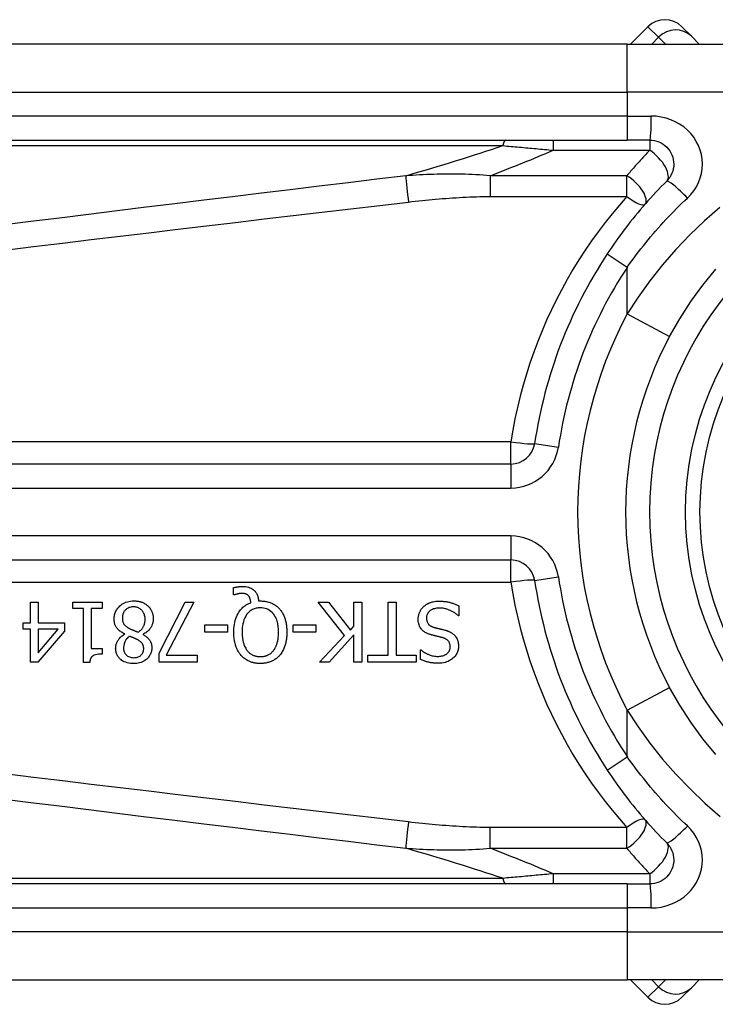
# Model space of a CAD drawing. Header units: inches. Extents: x 1.4 to 22.9, y 1.1 to 12.3.
# Tile 6 of 26: x 1.93 to 2.5, y 6.303 to 7.11. Entities that reach past the tile are written whole.
import ezdxf

# ---------------------------------------------------------------- set-up
doc = ezdxf.new("R2010")
doc.units = ezdxf.units.IN
doc.header["$MEASUREMENT"] = 0
doc.layers.add('Visible Edges(ANSI)', color=7, linetype='Continuous', lineweight=25)
doc.layers.add('Visible Tangent Edges(ANSI)', color=7, linetype='Continuous', lineweight=25)

msp = doc.modelspace()

# ---------------------------------------------------------------- linework, layer by layer
at = {"layer": 'Visible Edges(ANSI)'}
for p, q in [((2.44513, 7.10462), (2.43089, 7.09039)), ((2.47297, 7.10462), (2.48078, 7.09681)), ((2.48721, 7.09039), (2.48078, 7.09681)), ((2.42818, 7.09039), (1.77911, 7.09039)), ((2.42818, 7.09039), (2.66544, 7.09039)), ((1.77911, 7.01165), (2.42818, 7.01165)), ((2.44661, 7.01165), (2.42818, 7.01165)), ((2.33267, 6.74589), (1.68069, 6.74589)), ((1.68069, 6.66717), (2.33267, 6.66717)), ((2.10514, 6.63859), (2.10514, 6.64454)), ((1.93836, 6.63249), (1.9447, 6.63249)), ((1.93836, 6.61558), (1.93836, 6.63249)), ((1.9447, 6.63249), (1.9447, 6.61558)), ((1.97321, 6.62747), (1.97321, 6.63249)), ((1.97321, 6.63249), (1.99722, 6.63249)), ((1.99722, 6.63249), (1.99722, 6.62747)), ((2.04404, 6.59066), (2.06534, 6.63249)), ((2.07236, 6.63249), (2.04986, 6.58906)), ((2.06534, 6.63249), (2.07236, 6.63249)), ((2.10601, 6.63859), (2.10514, 6.63859)), ((2.12556, 6.63353), (2.12707, 6.63353)), ((2.19606, 6.60525), (2.17449, 6.63249)), ((2.17449, 6.63249), (2.18298, 6.63249)), ((2.18298, 6.63249), (2.20097, 6.6096)), ((2.20384, 6.63249), (2.21038, 6.63249)), ((2.20384, 6.61283), (2.20384, 6.63249)), ((2.21038, 6.63249), (2.21038, 6.58328)), ((2.23188, 6.5891), (2.23188, 6.63249)), ((2.23188, 6.63249), (2.23842, 6.63249)), ((2.23842, 6.63249), (2.23842, 6.5891)), ((1.98195, 6.62747), (1.97321, 6.62747)), ((1.98195, 6.58312), (1.98195, 6.62747)), ((1.98829, 6.62747), (1.98829, 6.59449)), ((1.99722, 6.62747), (1.98829, 6.62747)), ((2.29002, 6.62954), (2.29002, 6.62133)), ((1.93249, 6.61028), (1.93249, 6.61558)), ((1.93249, 6.61558), (1.93836, 6.61558)), ((1.9447, 6.61558), (1.96643, 6.61558)), ((1.96643, 6.61558), (1.96643, 6.60864)), ((2.29002, 6.62133), (2.28954, 6.62133)), ((1.93836, 6.61028), (1.93249, 6.61028)), ((1.93836, 6.58328), (1.93836, 6.61028)), ((1.96643, 6.60864), (1.94442, 6.58328)), ((1.9447, 6.61028), (1.9447, 6.59106)), ((1.9447, 6.59106), (1.96125, 6.61028)), ((1.96125, 6.61028), (1.9447, 6.61028)), ((2.08149, 6.60797), (2.08149, 6.61395)), ((2.08149, 6.61395), (2.10011, 6.61395)), ((2.10011, 6.60797), (2.08149, 6.60797)), ((2.10011, 6.61395), (2.10011, 6.60797)), ((2.15395, 6.60797), (2.15395, 6.61395)), ((2.15395, 6.61395), (2.17258, 6.61395)), ((2.17258, 6.60797), (2.15395, 6.60797)), ((2.17258, 6.61395), (2.17258, 6.60797)), ((2.20097, 6.6096), (2.20384, 6.61283)), ((2.01584, 6.60629), (2.01584, 6.60649)), ((2.03084, 6.60621), (2.03084, 6.60601)), ((2.17569, 6.58328), (2.19606, 6.60525)), ((2.20384, 6.60589), (2.18366, 6.58328)), ((2.20384, 6.58328), (2.20384, 6.60589)), ((1.98829, 6.59449), (1.99722, 6.59449)), ((1.99722, 6.59449), (1.99722, 6.58998)), ((2.25848, 6.58559), (2.25848, 6.59341)), ((2.25848, 6.59341), (2.25896, 6.59341)), ((1.94442, 6.58328), (1.93836, 6.58328)), ((1.98705, 6.58312), (1.98195, 6.58312)), ((2.04404, 6.58328), (2.04404, 6.59066)), ((2.07527, 6.58328), (2.04404, 6.58328)), ((2.04986, 6.58906), (2.07527, 6.58906)), ((2.07527, 6.58906), (2.07527, 6.58328)), ((2.18366, 6.58328), (2.17569, 6.58328)), ((2.21038, 6.58328), (2.20384, 6.58328)), ((2.21537, 6.58328), (2.21537, 6.5891)), ((2.21537, 6.5891), (2.23188, 6.5891)), ((2.25493, 6.58328), (2.21537, 6.58328)), ((2.23842, 6.5891), (2.25493, 6.5891)), ((2.25493, 6.5891), (2.25493, 6.58328)), ((2.42818, 6.40141), (1.77911, 6.40141)), ((2.42818, 6.40141), (2.44661, 6.40141)), ((1.77911, 6.32267), (2.42818, 6.32267)), ((2.66544, 6.32267), (2.42818, 6.32267)), ((2.43089, 6.32267), (2.44513, 6.30843)), ((2.48078, 6.31625), (2.48721, 6.32267)), ((2.48078, 6.31625), (2.47297, 6.30843))]:
    msp.add_line(p, q, dxfattribs=at)
at = {"layer": 'Visible Edges(ANSI)', "flags": 128}
for points in [[(2.44661, 7.01165), (2.44853, 7.01155), (2.45043, 7.01126), (2.4523, 7.01078), (2.45411, 7.01013), (2.45585, 7.00931), (2.45751, 7.00833), (2.45906, 7.00719), (2.46049, 7.00591), (2.46179, 7.00449), (2.46293, 7.00294), (2.46392, 7.00128), (2.46475, 6.99953), (2.46541, 6.9977), (2.46589, 6.99582), (2.46619, 6.99391), (2.46629, 6.99198), (2.4662, 6.99005), (2.46591, 6.98814), (2.46544, 6.98625), (2.46479, 6.98443), (2.46397, 6.98268), (2.46297, 6.98102), (2.46181, 6.97946), (2.46052, 6.97804)], [(2.46052, 6.97804), (2.45827, 6.97577), (2.45604, 6.97348), (2.45382, 6.97117), (2.45162, 6.96884), (2.44943, 6.96648), (2.44727, 6.96411), (2.44512, 6.96172), (2.443, 6.95931), (2.44089, 6.95688), (2.4388, 6.95443), (2.43673, 6.95196), (2.43468, 6.94948), (2.43265, 6.94697), (2.43064, 6.94445), (2.42865, 6.94192), (2.42669, 6.93936), (2.42474, 6.93679), (2.42282, 6.9342), (2.42092, 6.9316), (2.41904, 6.92899), (2.41719, 6.92635), (2.41536, 6.92371), (2.41355, 6.92105), (2.41176, 6.91837)], [(2.46289, 6.85056), (2.47118, 6.86507), (2.48027, 6.87914), (2.49012, 6.89268), (2.50067, 6.90562)], [(2.10514, 6.64454), (2.10554, 6.64463), (2.10593, 6.64472), (2.10632, 6.6448), (2.10669, 6.64487), (2.10706, 6.64494), (2.10742, 6.645), (2.10777, 6.64506), (2.10811, 6.64511), (2.10843, 6.64515), (2.10874, 6.6452), (2.10903, 6.64523), (2.10932, 6.64526), (2.10961, 6.64529), (2.1099, 6.64532), (2.11019, 6.64535), (2.11047, 6.64537), (2.11076, 6.64539), (2.11105, 6.64541), (2.11134, 6.64542), (2.11163, 6.64543), (2.11192, 6.64544), (2.11221, 6.64545), (2.1125, 6.64545), (2.11279, 6.64545)], [(2.11172, 6.63975), (2.11155, 6.63975), (2.11138, 6.63974), (2.11121, 6.63974), (2.11104, 6.63972), (2.11086, 6.63971), (2.11069, 6.63969), (2.11052, 6.63968), (2.11034, 6.63965), (2.11017, 6.63963), (2.11, 6.6396), (2.10982, 6.63958), (2.10965, 6.63955), (2.10948, 6.63952), (2.10931, 6.63948), (2.10914, 6.63945), (2.10897, 6.63941), (2.10881, 6.63938), (2.10864, 6.63934), (2.10842, 6.63929), (2.10805, 6.6392), (2.10756, 6.63908), (2.10703, 6.63893), (2.10649, 6.63876), (2.10601, 6.63859)], [(2.11738, 6.63776), (2.11722, 6.63793), (2.11706, 6.63809), (2.1169, 6.63824), (2.11672, 6.63839), (2.11655, 6.63853), (2.11636, 6.63866), (2.11617, 6.63879), (2.11598, 6.63891), (2.11578, 6.63902), (2.11557, 6.63912), (2.11535, 6.63921), (2.11513, 6.6393), (2.1149, 6.63938), (2.11466, 6.63945), (2.1144, 6.63951), (2.11412, 6.63956), (2.11383, 6.63961), (2.11353, 6.63965), (2.11323, 6.63969), (2.11293, 6.63971), (2.11262, 6.63973), (2.11232, 6.63974), (2.11202, 6.63975), (2.11172, 6.63975)], [(2.11279, 6.64545), (2.11396, 6.64542), (2.11512, 6.6453), (2.11627, 6.64511), (2.11739, 6.64482), (2.11849, 6.64443), (2.1195, 6.64396), (2.12036, 6.64345), (2.12111, 6.64293), (2.12173, 6.64242), (2.12223, 6.64194), (2.12268, 6.64145), (2.1231, 6.64095), (2.12348, 6.64042), (2.12383, 6.63986), (2.12414, 6.63929), (2.12442, 6.63869), (2.12467, 6.63807), (2.12488, 6.63744), (2.12506, 6.63681), (2.12522, 6.63616), (2.12534, 6.63551), (2.12544, 6.63485), (2.12551, 6.63419), (2.12556, 6.63353)], [(2.00711, 6.61877), (2.00713, 6.61964), (2.0072, 6.62049), (2.00732, 6.62134), (2.00748, 6.62218), (2.00769, 6.62301), (2.00796, 6.62383), (2.00829, 6.62463), (2.00866, 6.62541), (2.00908, 6.62616), (2.00955, 6.62688), (2.01006, 6.62757), (2.01061, 6.62823), (2.0112, 6.62886), (2.01187, 6.6295), (2.01265, 6.63016), (2.01352, 6.63081), (2.0145, 6.63143), (2.01559, 6.632), (2.01677, 6.63251), (2.018, 6.63292), (2.01926, 6.63323), (2.02055, 6.63345), (2.02184, 6.63357), (2.02314, 6.63361)], [(2.02314, 6.63361), (2.02358, 6.6336), (2.02402, 6.63359), (2.02446, 6.63357), (2.0249, 6.63354), (2.02533, 6.63351), (2.02577, 6.63346), (2.0262, 6.6334), (2.02664, 6.63334), (2.02707, 6.63326), (2.02749, 6.63318), (2.02792, 6.63308), (2.02835, 6.63297), (2.02877, 6.63286), (2.02919, 6.63273), (2.0296, 6.63259), (2.03003, 6.63244), (2.03052, 6.63224), (2.03109, 6.63199), (2.03171, 6.63169), (2.03238, 6.63132), (2.03306, 6.63089), (2.03372, 6.63043), (2.03435, 6.62992), (2.03495, 6.62938)], [(2.1053, 6.60793), (2.10532, 6.60953), (2.10541, 6.61114), (2.10556, 6.61275), (2.10577, 6.61435), (2.10607, 6.61594), (2.10644, 6.61751), (2.1069, 6.61905), (2.10746, 6.62055), (2.10807, 6.62195), (2.10873, 6.62321), (2.10941, 6.62435), (2.11011, 6.62536), (2.1108, 6.62626), (2.11148, 6.62705), (2.11214, 6.62774), (2.11282, 6.62839), (2.11353, 6.629), (2.11427, 6.62957), (2.11504, 6.6301), (2.11584, 6.63059), (2.11666, 6.63104), (2.11751, 6.63145), (2.11837, 6.63181), (2.11925, 6.63213)], [(2.11925, 6.63213), (2.11924, 6.63234), (2.11921, 6.63254), (2.11919, 6.63275), (2.11916, 6.63296), (2.11914, 6.63316), (2.11911, 6.63337), (2.11907, 6.63357), (2.11903, 6.63378), (2.119, 6.63398), (2.11895, 6.63418), (2.11891, 6.63439), (2.11886, 6.63459), (2.11881, 6.63479), (2.11875, 6.63499), (2.1187, 6.63519), (2.11864, 6.63539), (2.11857, 6.6356), (2.11847, 6.63586), (2.11836, 6.63615), (2.11821, 6.63647), (2.11804, 6.63681), (2.11785, 6.63714), (2.11763, 6.63746), (2.11738, 6.63776)], [(2.12707, 6.63353), (2.12782, 6.63352), (2.12856, 6.63349), (2.1293, 6.63344), (2.13003, 6.63337), (2.13076, 6.63328), (2.13149, 6.63316), (2.13222, 6.63303), (2.13293, 6.63286), (2.13365, 6.63268), (2.13435, 6.63247), (2.13505, 6.63223), (2.13575, 6.63196), (2.13643, 6.63167), (2.1371, 6.63136), (2.13776, 6.63102), (2.13841, 6.63065), (2.13904, 6.63025), (2.13966, 6.62983), (2.14025, 6.62939), (2.14083, 6.62892), (2.14139, 6.62843), (2.14193, 6.62792), (2.14245, 6.62738), (2.14294, 6.62683)], [(2.26103, 6.6289), (2.26133, 6.62917), (2.26163, 6.62943), (2.26194, 6.62968), (2.26226, 6.62993), (2.26258, 6.63016), (2.2629, 6.63039), (2.26323, 6.63061), (2.26356, 6.63082), (2.2639, 6.63102), (2.26425, 6.63122), (2.2646, 6.63141), (2.26495, 6.63159), (2.26531, 6.63176), (2.26567, 6.63192), (2.26604, 6.63208), (2.26642, 6.63223), (2.26686, 6.63239), (2.26743, 6.63258), (2.26813, 6.63277), (2.26897, 6.63295), (2.26995, 6.63311), (2.27109, 6.63325), (2.2724, 6.63334), (2.27387, 6.63337)], [(2.27387, 6.63337), (2.27456, 6.63336), (2.27526, 6.63335), (2.27597, 6.63332), (2.27668, 6.63329), (2.27739, 6.63324), (2.2781, 6.63317), (2.27881, 6.63309), (2.27951, 6.633), (2.28021, 6.63289), (2.28091, 6.63276), (2.2816, 6.63261), (2.28228, 6.63244), (2.28294, 6.63226), (2.2836, 6.63206), (2.28426, 6.63185), (2.28492, 6.63163), (2.28557, 6.6314), (2.28622, 6.63116), (2.28686, 6.63092), (2.2875, 6.63066), (2.28814, 6.63039), (2.28877, 6.63012), (2.2894, 6.62984), (2.29002, 6.62954)], [(2.02306, 6.6287), (2.02228, 6.62868), (2.0215, 6.62861), (2.02074, 6.62848), (2.01998, 6.6283), (2.01924, 6.62805), (2.01854, 6.62774), (2.01792, 6.6274), (2.01737, 6.62703), (2.01688, 6.62665), (2.01646, 6.62627), (2.01609, 6.62588), (2.01574, 6.62547), (2.01543, 6.62504), (2.01514, 6.62459), (2.01489, 6.62412), (2.01466, 6.62363), (2.01447, 6.62313), (2.01431, 6.62261), (2.01417, 6.62209), (2.01407, 6.62156), (2.01399, 6.62103), (2.01393, 6.62049), (2.0139, 6.61995), (2.01389, 6.61941)], [(2.03251, 6.61841), (2.03249, 6.6192), (2.03243, 6.61998), (2.03231, 6.62076), (2.03214, 6.62152), (2.03192, 6.62227), (2.03164, 6.62301), (2.03131, 6.6237), (2.03095, 6.62433), (2.03056, 6.6249), (2.03016, 6.62541), (2.02975, 6.62587), (2.02934, 6.62628), (2.02891, 6.62667), (2.02846, 6.62702), (2.02799, 6.62734), (2.02749, 6.62763), (2.02698, 6.62789), (2.02645, 6.62811), (2.0259, 6.6283), (2.02535, 6.62845), (2.02478, 6.62856), (2.02422, 6.62864), (2.02364, 6.62869), (2.02306, 6.6287)], [(2.03495, 6.62938), (2.03524, 6.62909), (2.03553, 6.62879), (2.0358, 6.62848), (2.03606, 6.62817), (2.03632, 6.62785), (2.03656, 6.62752), (2.03679, 6.62718), (2.03701, 6.62684), (2.03722, 6.62649), (2.03742, 6.62613), (2.03761, 6.62576), (2.03779, 6.62539), (2.03796, 6.62501), (2.03813, 6.6246), (2.03829, 6.62416), (2.03846, 6.62367), (2.03861, 6.62315), (2.03876, 6.62258), (2.03888, 6.62198), (2.03899, 6.62137), (2.03907, 6.62075), (2.03913, 6.62014), (2.03916, 6.61952), (2.03917, 6.61889)], [(2.12703, 6.62795), (2.12619, 6.62793), (2.12535, 6.62786), (2.12453, 6.62776), (2.12371, 6.6276), (2.1229, 6.6274), (2.1221, 6.62715), (2.12132, 6.62684), (2.12056, 6.62649), (2.11984, 6.62608), (2.11914, 6.62563), (2.11848, 6.62514), (2.11785, 6.6246), (2.11723, 6.624), (2.11655, 6.62326), (2.11581, 6.62231), (2.11505, 6.62115), (2.11431, 6.61974), (2.11365, 6.61815), (2.11313, 6.6165), (2.11274, 6.61481), (2.11245, 6.61311), (2.11226, 6.61139), (2.11215, 6.60965), (2.11212, 6.60793)], [(2.14199, 6.60793), (2.14198, 6.60894), (2.14194, 6.60997), (2.14188, 6.611), (2.14178, 6.61203), (2.14166, 6.61306), (2.1415, 6.61408), (2.14131, 6.6151), (2.14107, 6.6161), (2.1408, 6.61708), (2.14048, 6.61805), (2.1401, 6.61903), (2.13964, 6.62004), (2.13908, 6.62107), (2.13842, 6.6221), (2.13764, 6.62313), (2.13674, 6.62411), (2.13575, 6.62501), (2.13469, 6.6258), (2.13354, 6.62647), (2.13231, 6.62702), (2.13104, 6.62744), (2.12972, 6.62773), (2.12838, 6.62789), (2.12703, 6.62795)], [(2.14294, 6.62683), (2.14344, 6.62623), (2.14391, 6.62562), (2.14435, 6.62499), (2.14477, 6.62435), (2.14516, 6.62369), (2.14554, 6.62301), (2.14588, 6.62233), (2.14621, 6.62163), (2.14651, 6.62092), (2.1468, 6.6202), (2.14706, 6.61946), (2.14731, 6.61871), (2.14754, 6.61794), (2.14775, 6.61714), (2.14795, 6.61632), (2.14812, 6.61549), (2.14828, 6.61462), (2.14842, 6.61374), (2.14853, 6.61283), (2.14863, 6.6119), (2.14871, 6.61095), (2.14876, 6.60997), (2.1488, 6.60896), (2.14881, 6.60793)], [(2.25656, 6.61845), (2.25657, 6.61894), (2.2566, 6.61943), (2.25664, 6.61992), (2.2567, 6.6204), (2.25677, 6.62088), (2.25686, 6.62135), (2.25697, 6.62182), (2.25709, 6.62229), (2.25723, 6.62276), (2.25738, 6.62322), (2.25755, 6.62368), (2.25773, 6.62414), (2.25793, 6.62459), (2.25814, 6.62503), (2.25836, 6.62546), (2.2586, 6.62588), (2.25885, 6.62629), (2.25912, 6.6267), (2.25941, 6.6271), (2.2597, 6.62748), (2.26001, 6.62785), (2.26034, 6.62822), (2.26068, 6.62856), (2.26103, 6.6289)], [(2.27435, 6.62771), (2.27346, 6.62769), (2.27256, 6.62764), (2.27165, 6.62755), (2.27075, 6.62741), (2.26987, 6.62722), (2.26901, 6.62697), (2.26821, 6.62667), (2.26751, 6.62634), (2.26691, 6.626), (2.2664, 6.62564), (2.26597, 6.62529), (2.26559, 6.62495), (2.26524, 6.62459), (2.26492, 6.6242), (2.26462, 6.6238), (2.26436, 6.62338), (2.26412, 6.62293), (2.26392, 6.62246), (2.26375, 6.62199), (2.26361, 6.6215), (2.26351, 6.621), (2.26344, 6.6205), (2.2634, 6.62), (2.26338, 6.61949)], [(2.28954, 6.62133), (2.28907, 6.62176), (2.28859, 6.62217), (2.2881, 6.62258), (2.2876, 6.62297), (2.2871, 6.62334), (2.28658, 6.6237), (2.28605, 6.62405), (2.28552, 6.62438), (2.28497, 6.6247), (2.28442, 6.625), (2.28385, 6.62529), (2.28328, 6.62557), (2.2827, 6.62583), (2.28211, 6.62608), (2.28148, 6.62632), (2.28082, 6.62656), (2.28012, 6.62679), (2.27939, 6.627), (2.27862, 6.6272), (2.27782, 6.62737), (2.27699, 6.62751), (2.27613, 6.62762), (2.27525, 6.62768), (2.27435, 6.62771)], [(2.01584, 6.60649), (2.01515, 6.60682), (2.01446, 6.60718), (2.01379, 6.60756), (2.01312, 6.60797), (2.01248, 6.6084), (2.01186, 6.60886), (2.01126, 6.60934), (2.01068, 6.60986), (2.01014, 6.6104), (2.00965, 6.61096), (2.00922, 6.6115), (2.00884, 6.61205), (2.00852, 6.61259), (2.00824, 6.61313), (2.008, 6.61367), (2.0078, 6.61422), (2.00763, 6.61477), (2.00748, 6.61533), (2.00736, 6.61589), (2.00727, 6.61646), (2.0072, 6.61704), (2.00715, 6.61762), (2.00712, 6.61819), (2.00711, 6.61877)], [(2.01389, 6.61941), (2.0139, 6.61888), (2.01393, 6.61835), (2.01398, 6.61781), (2.01406, 6.61728), (2.01417, 6.61676), (2.01431, 6.61625), (2.01449, 6.61575), (2.01469, 6.61529), (2.0149, 6.61489), (2.01513, 6.61452), (2.01538, 6.61419), (2.01563, 6.61389), (2.01589, 6.61361), (2.01617, 6.61334), (2.01647, 6.61308), (2.01678, 6.61282), (2.01711, 6.61257), (2.01745, 6.61232), (2.0178, 6.61208), (2.01816, 6.61184), (2.01853, 6.61161), (2.01891, 6.61139), (2.01929, 6.61117), (2.01967, 6.61096)], [(2.02689, 6.60789), (2.02725, 6.60813), (2.02759, 6.60838), (2.02793, 6.60864), (2.02826, 6.60892), (2.02858, 6.6092), (2.02889, 6.60949), (2.02919, 6.60979), (2.02947, 6.6101), (2.02975, 6.61043), (2.03002, 6.61076), (2.03027, 6.6111), (2.03052, 6.61146), (2.03076, 6.61184), (2.03101, 6.61227), (2.03126, 6.61274), (2.0315, 6.61325), (2.03173, 6.61381), (2.03193, 6.61442), (2.03212, 6.61507), (2.03226, 6.61573), (2.03238, 6.61639), (2.03245, 6.61706), (2.0325, 6.61774), (2.03251, 6.61841)], [(2.03917, 6.61889), (2.03916, 6.61836), (2.03914, 6.61782), (2.03909, 6.61729), (2.03902, 6.61677), (2.03893, 6.61625), (2.03882, 6.61573), (2.03868, 6.61522), (2.03853, 6.61471), (2.03836, 6.6142), (2.03816, 6.6137), (2.03794, 6.6132), (2.03768, 6.61266), (2.03737, 6.6121), (2.03702, 6.61152), (2.03661, 6.61092), (2.03615, 6.61032), (2.03563, 6.60971), (2.03504, 6.60911), (2.03441, 6.60853), (2.03375, 6.60799), (2.03306, 6.6075), (2.03234, 6.60703), (2.0316, 6.60661), (2.03084, 6.60621)], [(2.26633, 6.60605), (2.26581, 6.60622), (2.26528, 6.6064), (2.26476, 6.6066), (2.26425, 6.60681), (2.26374, 6.60703), (2.26324, 6.60727), (2.26275, 6.60753), (2.26227, 6.6078), (2.2618, 6.6081), (2.26134, 6.60841), (2.2609, 6.60874), (2.26045, 6.60911), (2.25996, 6.60955), (2.25946, 6.61007), (2.25896, 6.61068), (2.25847, 6.61137), (2.25801, 6.61216), (2.2576, 6.613), (2.25727, 6.61386), (2.257, 6.61476), (2.2568, 6.61567), (2.25667, 6.61659), (2.25659, 6.61752), (2.25656, 6.61845)], [(2.26338, 6.61949), (2.2634, 6.61887), (2.26345, 6.61826), (2.26355, 6.61765), (2.26368, 6.61705), (2.26387, 6.61646), (2.2641, 6.6159), (2.26436, 6.61541), (2.26463, 6.61499), (2.2649, 6.61463), (2.26516, 6.61433), (2.26541, 6.61408), (2.26568, 6.61384), (2.26595, 6.61362), (2.26623, 6.61341), (2.26653, 6.61322), (2.26683, 6.61304), (2.26714, 6.61287), (2.26745, 6.61271), (2.26777, 6.61256), (2.2681, 6.61242), (2.26843, 6.61229), (2.26877, 6.61217), (2.26911, 6.61206), (2.26945, 6.61195)], [(2.01967, 6.61096), (2.01983, 6.61087), (2.01999, 6.61078), (2.02015, 6.6107), (2.02032, 6.61061), (2.0205, 6.61053), (2.02068, 6.61044), (2.02088, 6.61035), (2.02109, 6.61026), (2.0213, 6.61016), (2.02153, 6.61006), (2.02178, 6.60996), (2.02204, 6.60985), (2.02232, 6.60973), (2.02262, 6.60961), (2.02294, 6.60948), (2.02328, 6.60935), (2.02364, 6.6092), (2.02402, 6.60905), (2.02443, 6.60888), (2.02487, 6.60871), (2.02533, 6.60852), (2.02582, 6.60832), (2.02634, 6.60811), (2.02689, 6.60789)], [(2.1112, 6.58894), (2.11074, 6.5895), (2.1103, 6.59007), (2.10988, 6.59065), (2.10949, 6.59125), (2.10911, 6.59187), (2.10876, 6.59249), (2.10842, 6.59313), (2.10811, 6.59377), (2.10781, 6.59443), (2.10753, 6.59509), (2.10727, 6.59577), (2.10702, 6.59647), (2.10678, 6.5972), (2.10655, 6.59797), (2.10634, 6.59878), (2.10614, 6.59962), (2.10596, 6.60051), (2.10579, 6.60143), (2.10565, 6.6024), (2.10553, 6.60341), (2.10543, 6.60447), (2.10536, 6.60557), (2.10531, 6.60672), (2.1053, 6.60793)], [(2.11212, 6.60793), (2.11212, 6.60738), (2.11213, 6.60682), (2.11215, 6.60627), (2.11217, 6.60571), (2.11221, 6.60516), (2.11225, 6.6046), (2.1123, 6.60405), (2.11236, 6.60349), (2.11243, 6.60294), (2.11251, 6.60239), (2.11259, 6.60184), (2.11269, 6.6013), (2.1128, 6.60075), (2.11293, 6.60021), (2.11306, 6.59968), (2.1132, 6.59915), (2.11338, 6.59855), (2.1136, 6.59788), (2.11387, 6.59714), (2.11419, 6.59635), (2.11458, 6.59553), (2.11503, 6.59469), (2.11555, 6.59384), (2.11614, 6.59301)], [(2.13796, 6.59301), (2.13826, 6.59341), (2.13855, 6.59383), (2.13882, 6.59425), (2.13907, 6.59468), (2.13932, 6.59512), (2.13955, 6.59557), (2.13976, 6.59602), (2.13997, 6.59648), (2.14016, 6.59694), (2.14034, 6.59741), (2.14051, 6.59789), (2.14067, 6.59838), (2.14083, 6.59891), (2.14099, 6.59948), (2.14115, 6.6001), (2.1413, 6.60076), (2.14144, 6.60147), (2.14157, 6.60223), (2.14169, 6.60305), (2.14179, 6.60391), (2.14187, 6.60483), (2.14193, 6.6058), (2.14197, 6.60684), (2.14199, 6.60793)], [(2.14881, 6.60793), (2.1488, 6.60713), (2.14878, 6.60632), (2.14875, 6.60552), (2.1487, 6.60472), (2.14863, 6.60391), (2.14855, 6.60311), (2.14845, 6.60231), (2.14834, 6.60151), (2.1482, 6.60072), (2.14805, 6.59993), (2.14787, 6.59914), (2.14768, 6.59837), (2.14746, 6.5976), (2.14722, 6.59683), (2.14695, 6.59607), (2.14665, 6.59528), (2.14632, 6.59449), (2.14595, 6.59369), (2.14554, 6.59288), (2.1451, 6.59208), (2.14462, 6.59128), (2.14409, 6.59049), (2.14352, 6.58971), (2.1429, 6.58894)], [(2.26945, 6.61195), (2.26981, 6.61185), (2.27016, 6.61176), (2.27049, 6.61167), (2.2708, 6.61158), (2.2711, 6.6115), (2.27139, 6.61143), (2.27167, 6.61136), (2.27195, 6.61129), (2.27223, 6.61122), (2.27251, 6.61115), (2.2728, 6.61108), (2.27309, 6.61101), (2.2734, 6.61093), (2.27372, 6.61086), (2.27405, 6.61078), (2.27441, 6.61069), (2.27479, 6.6106), (2.2752, 6.6105), (2.27563, 6.6104), (2.2761, 6.61028), (2.2766, 6.61016), (2.27714, 6.61002), (2.27771, 6.60988), (2.27834, 6.60972)], [(2.27834, 6.60972), (2.27863, 6.60964), (2.27891, 6.60956), (2.2792, 6.60948), (2.27949, 6.60939), (2.27977, 6.6093), (2.28006, 6.6092), (2.28034, 6.60911), (2.28062, 6.60901), (2.28091, 6.6089), (2.28118, 6.60879), (2.28146, 6.60868), (2.28174, 6.60857), (2.28201, 6.60845), (2.28229, 6.60832), (2.28256, 6.6082), (2.28282, 6.60807), (2.28311, 6.60792), (2.28346, 6.60773), (2.28387, 6.60749), (2.28432, 6.6072), (2.28482, 6.60684), (2.28536, 6.60642), (2.28591, 6.60593), (2.28647, 6.60537)], [(2.00835, 6.59469), (2.00836, 6.59514), (2.00838, 6.59559), (2.00843, 6.59603), (2.00849, 6.59648), (2.00857, 6.59692), (2.00866, 6.59735), (2.00878, 6.59779), (2.0089, 6.59822), (2.00905, 6.59864), (2.00921, 6.59907), (2.00939, 6.59951), (2.00962, 6.6), (2.00988, 6.60053), (2.0102, 6.60109), (2.01056, 6.60168), (2.01098, 6.60227), (2.01145, 6.60287), (2.01199, 6.60347), (2.01256, 6.60403), (2.01316, 6.60456), (2.01379, 6.60504), (2.01445, 6.60549), (2.01513, 6.60591), (2.01584, 6.60629)], [(2.01971, 6.60462), (2.01949, 6.60444), (2.01926, 6.60426), (2.01904, 6.60408), (2.01882, 6.60389), (2.0186, 6.6037), (2.01838, 6.6035), (2.01817, 6.6033), (2.01796, 6.6031), (2.01776, 6.60289), (2.01756, 6.60267), (2.01737, 6.60246), (2.01718, 6.60224), (2.017, 6.60201), (2.01682, 6.60178), (2.01665, 6.60155), (2.01649, 6.60131), (2.01634, 6.60107), (2.01612, 6.60069), (2.01584, 6.60011), (2.01552, 6.59931), (2.01522, 6.5983), (2.01498, 6.59714), (2.01485, 6.59596), (2.01481, 6.59477)], [(2.02665, 6.60154), (2.02651, 6.60162), (2.02635, 6.60171), (2.02617, 6.6018), (2.02597, 6.60191), (2.02576, 6.60202), (2.02553, 6.60214), (2.02528, 6.60226), (2.02502, 6.6024), (2.02474, 6.60253), (2.02445, 6.60267), (2.02415, 6.60281), (2.02384, 6.60296), (2.02352, 6.6031), (2.0232, 6.60325), (2.02286, 6.6034), (2.02252, 6.60354), (2.02218, 6.60369), (2.02183, 6.60383), (2.02148, 6.60398), (2.02112, 6.60411), (2.02077, 6.60425), (2.02041, 6.60438), (2.02006, 6.6045), (2.01971, 6.60462)], [(2.03136, 6.59437), (2.03135, 6.59463), (2.03134, 6.59489), (2.03133, 6.59515), (2.0313, 6.59541), (2.03127, 6.59567), (2.03122, 6.59593), (2.03117, 6.59618), (2.03111, 6.59644), (2.03104, 6.59669), (2.03096, 6.59694), (2.03087, 6.59718), (2.03077, 6.59743), (2.03064, 6.59771), (2.03048, 6.59802), (2.03027, 6.59835), (2.03002, 6.59872), (2.02971, 6.5991), (2.02935, 6.59951), (2.02894, 6.5999), (2.02852, 6.60027), (2.02807, 6.60062), (2.02761, 6.60095), (2.02714, 6.60126), (2.02665, 6.60154)], [(2.03084, 6.60601), (2.03125, 6.60577), (2.03166, 6.60551), (2.03207, 6.60525), (2.03248, 6.60497), (2.03288, 6.60469), (2.03327, 6.60439), (2.03365, 6.60409), (2.03403, 6.60378), (2.03439, 6.60345), (2.03474, 6.60312), (2.03508, 6.60277), (2.03541, 6.60242), (2.03572, 6.60205), (2.03602, 6.60167), (2.03632, 6.60124), (2.03662, 6.60076), (2.03691, 6.60022), (2.03719, 6.5996), (2.03743, 6.59891), (2.03764, 6.59817), (2.03779, 6.59742), (2.0379, 6.59666), (2.03796, 6.59589), (2.03798, 6.59512)], [(2.27642, 6.60346), (2.27597, 6.60358), (2.27551, 6.6037), (2.27506, 6.60382), (2.27461, 6.60393), (2.27417, 6.60404), (2.27373, 6.60415), (2.27329, 6.60426), (2.27285, 6.60437), (2.27242, 6.60447), (2.27199, 6.60458), (2.27157, 6.60468), (2.27114, 6.60478), (2.27072, 6.60489), (2.27031, 6.60499), (2.26989, 6.60509), (2.26948, 6.60519), (2.26908, 6.6053), (2.26868, 6.6054), (2.26828, 6.60551), (2.26788, 6.60561), (2.26749, 6.60572), (2.2671, 6.60583), (2.26672, 6.60594), (2.26633, 6.60605)], [(2.28284, 6.5958), (2.28283, 6.5964), (2.28278, 6.59699), (2.28269, 6.59758), (2.28256, 6.59816), (2.28239, 6.59873), (2.28216, 6.59928), (2.28191, 6.59976), (2.28165, 6.60019), (2.28137, 6.60055), (2.28109, 6.60087), (2.28082, 6.60115), (2.28054, 6.60141), (2.28024, 6.60166), (2.27993, 6.60188), (2.27962, 6.6021), (2.27929, 6.6023), (2.27895, 6.60249), (2.27861, 6.60266), (2.27825, 6.60282), (2.2779, 6.60297), (2.27753, 6.60311), (2.27717, 6.60324), (2.2768, 6.60335), (2.27642, 6.60346)], [(2.28647, 6.60537), (2.28668, 6.60515), (2.28687, 6.60492), (2.28706, 6.60469), (2.28724, 6.60446), (2.28741, 6.60422), (2.28758, 6.60397), (2.28774, 6.60373), (2.2879, 6.60347), (2.28804, 6.60322), (2.28819, 6.60296), (2.28832, 6.6027), (2.28845, 6.60243), (2.28857, 6.60216), (2.28869, 6.60188), (2.2888, 6.60161), (2.28892, 6.6013), (2.28904, 6.60093), (2.28917, 6.6005), (2.28929, 6.6), (2.28941, 6.59944), (2.28951, 6.59881), (2.28959, 6.5981), (2.28965, 6.59733), (2.28966, 6.59648)], [(2.02314, 6.58216), (2.02181, 6.5822), (2.02048, 6.58231), (2.01917, 6.58251), (2.01788, 6.58281), (2.01661, 6.58321), (2.01541, 6.58371), (2.01437, 6.58426), (2.01348, 6.58482), (2.01273, 6.58539), (2.01211, 6.58593), (2.01159, 6.58643), (2.01112, 6.58695), (2.01067, 6.58749), (2.01027, 6.58805), (2.0099, 6.58864), (2.00957, 6.58925), (2.00927, 6.58988), (2.00902, 6.59054), (2.0088, 6.59121), (2.00864, 6.59189), (2.00851, 6.59258), (2.00842, 6.59328), (2.00836, 6.59398), (2.00835, 6.59469)], [(2.01481, 6.59477), (2.01482, 6.59437), (2.01484, 6.59398), (2.01488, 6.59359), (2.01494, 6.5932), (2.01502, 6.59282), (2.01512, 6.59244), (2.01524, 6.59207), (2.01537, 6.5917), (2.01553, 6.59133), (2.01571, 6.59098), (2.01591, 6.59065), (2.01612, 6.59032), (2.01635, 6.59), (2.0166, 6.5897), (2.01686, 6.58941), (2.01716, 6.58911), (2.01756, 6.58875), (2.0181, 6.58836), (2.01877, 6.58797), (2.01958, 6.58761), (2.02046, 6.58734), (2.02135, 6.58716), (2.02227, 6.58706), (2.02318, 6.58703)], [(2.03798, 6.59512), (2.03796, 6.59438), (2.0379, 6.59364), (2.0378, 6.59291), (2.03765, 6.59218), (2.03747, 6.59147), (2.03723, 6.59076), (2.03695, 6.59007), (2.03662, 6.5894), (2.03625, 6.58876), (2.03584, 6.58814), (2.0354, 6.58755), (2.03491, 6.58698), (2.03439, 6.58644), (2.03379, 6.58587), (2.03309, 6.58529), (2.03228, 6.5847), (2.03136, 6.58413), (2.03031, 6.5836), (2.02918, 6.58314), (2.02801, 6.58277), (2.02682, 6.5825), (2.0256, 6.58231), (2.02437, 6.5822), (2.02314, 6.58216)], [(2.02318, 6.58703), (2.02395, 6.58705), (2.0247, 6.58712), (2.02545, 6.58725), (2.02619, 6.58744), (2.02691, 6.58769), (2.02757, 6.58799), (2.02814, 6.58832), (2.02863, 6.58865), (2.02904, 6.58898), (2.02937, 6.58928), (2.02965, 6.58957), (2.02991, 6.58988), (2.03015, 6.59019), (2.03037, 6.59053), (2.03057, 6.59087), (2.03074, 6.59123), (2.0309, 6.59161), (2.03103, 6.59199), (2.03113, 6.59237), (2.03122, 6.59277), (2.03128, 6.59316), (2.03132, 6.59356), (2.03135, 6.59396), (2.03136, 6.59437)], [(2.11614, 6.59301), (2.11647, 6.5926), (2.11681, 6.59221), (2.11716, 6.59183), (2.11752, 6.59147), (2.1179, 6.59112), (2.11829, 6.59078), (2.11869, 6.59047), (2.11912, 6.59017), (2.11955, 6.58988), (2.12, 6.58962), (2.12046, 6.58937), (2.12093, 6.58914), (2.12141, 6.58894), (2.1219, 6.58875), (2.12239, 6.58858), (2.1229, 6.58843), (2.1234, 6.58831), (2.12391, 6.5882), (2.12443, 6.5881), (2.12495, 6.58803), (2.12546, 6.58798), (2.12599, 6.58794), (2.12651, 6.58791), (2.12703, 6.58791)], [(2.12703, 6.58791), (2.12747, 6.58791), (2.12792, 6.58793), (2.12836, 6.58795), (2.1288, 6.58799), (2.12924, 6.58804), (2.12967, 6.58809), (2.13011, 6.58817), (2.13054, 6.58825), (2.13097, 6.58835), (2.13139, 6.58846), (2.13182, 6.58859), (2.13223, 6.58873), (2.13265, 6.58888), (2.13307, 6.58906), (2.13352, 6.58927), (2.13399, 6.58952), (2.13449, 6.58981), (2.13501, 6.59016), (2.13555, 6.59056), (2.13608, 6.591), (2.13659, 6.59147), (2.13707, 6.59196), (2.13753, 6.59247), (2.13796, 6.59301)], [(2.25896, 6.59341), (2.25932, 6.59309), (2.25969, 6.59278), (2.26007, 6.59248), (2.26046, 6.59219), (2.26086, 6.5919), (2.26127, 6.59163), (2.26168, 6.59137), (2.2621, 6.59112), (2.26252, 6.59087), (2.26295, 6.59064), (2.26338, 6.59041), (2.26382, 6.59019), (2.26426, 6.58999), (2.2647, 6.58978), (2.26519, 6.58957), (2.26578, 6.58933), (2.26645, 6.58909), (2.2672, 6.58885), (2.26803, 6.58862), (2.26894, 6.58842), (2.26987, 6.58827), (2.2708, 6.58815), (2.27173, 6.58809), (2.27268, 6.58807)], [(2.27268, 6.58807), (2.27353, 6.58808), (2.27438, 6.58815), (2.27523, 6.58825), (2.27607, 6.58841), (2.27689, 6.58863), (2.2777, 6.5889), (2.27844, 6.58923), (2.2791, 6.58958), (2.27967, 6.58993), (2.28015, 6.59029), (2.28056, 6.59063), (2.28089, 6.59095), (2.2812, 6.59128), (2.28148, 6.59162), (2.28174, 6.59198), (2.28198, 6.59236), (2.28218, 6.59275), (2.28237, 6.59316), (2.28252, 6.59359), (2.28264, 6.59402), (2.28273, 6.59446), (2.2828, 6.5949), (2.28283, 6.59535), (2.28284, 6.5958)], [(2.28966, 6.59648), (2.28964, 6.59568), (2.28958, 6.59488), (2.28947, 6.59409), (2.28931, 6.59332), (2.2891, 6.59255), (2.28884, 6.59179), (2.28853, 6.59105), (2.28817, 6.59033), (2.28777, 6.58964), (2.28733, 6.58898), (2.28684, 6.58835), (2.28632, 6.58774), (2.28576, 6.58715), (2.28509, 6.58653), (2.28431, 6.58588), (2.2834, 6.58523), (2.28236, 6.5846), (2.28118, 6.584), (2.2799, 6.58349), (2.27859, 6.58308), (2.27724, 6.58277), (2.27588, 6.58256), (2.2745, 6.58244), (2.27311, 6.5824)], [(1.99722, 6.58998), (1.99584, 6.58995), (1.99448, 6.58986), (1.99317, 6.58968), (1.99192, 6.58942), (1.9908, 6.58905), (1.98997, 6.58867), (1.98943, 6.58832), (1.98912, 6.58808), (1.98886, 6.58784), (1.98863, 6.58759), (1.98842, 6.58733), (1.98822, 6.58705), (1.98804, 6.58676), (1.98788, 6.58645), (1.98773, 6.58614), (1.98761, 6.58582), (1.98749, 6.58549), (1.98739, 6.58516), (1.98731, 6.58483), (1.98724, 6.58449), (1.98717, 6.58415), (1.98712, 6.58381), (1.98708, 6.58346), (1.98705, 6.58312)], [(2.12707, 6.58224), (2.12644, 6.58225), (2.1258, 6.58227), (2.12517, 6.58231), (2.12454, 6.58236), (2.12391, 6.58243), (2.12328, 6.58251), (2.12266, 6.58261), (2.12204, 6.58273), (2.12143, 6.58287), (2.12082, 6.58302), (2.12021, 6.58319), (2.11961, 6.58338), (2.11902, 6.5836), (2.11842, 6.58383), (2.11781, 6.58409), (2.11713, 6.58441), (2.1164, 6.58479), (2.11564, 6.58522), (2.11485, 6.58572), (2.11406, 6.58629), (2.11329, 6.5869), (2.11256, 6.58754), (2.11186, 6.58822), (2.1112, 6.58894)], [(2.1429, 6.58894), (2.14241, 6.58839), (2.1419, 6.58787), (2.14137, 6.58736), (2.14082, 6.58688), (2.14026, 6.58642), (2.13968, 6.58599), (2.13908, 6.58557), (2.13846, 6.58518), (2.13783, 6.58481), (2.13717, 6.58447), (2.1365, 6.58415), (2.13582, 6.58385), (2.13513, 6.58359), (2.13443, 6.58334), (2.13372, 6.58312), (2.133, 6.58293), (2.13227, 6.58276), (2.13154, 6.58262), (2.1308, 6.5825), (2.13006, 6.58241), (2.12931, 6.58233), (2.12857, 6.58228), (2.12782, 6.58225), (2.12707, 6.58224)], [(2.27311, 6.5824), (2.27255, 6.58241), (2.27198, 6.58242), (2.27141, 6.58244), (2.27084, 6.58247), (2.27028, 6.5825), (2.26971, 6.58255), (2.26915, 6.5826), (2.26858, 6.58266), (2.26802, 6.58273), (2.26746, 6.58282), (2.2669, 6.58291), (2.26634, 6.58301), (2.26578, 6.58312), (2.26523, 6.58324), (2.26465, 6.58337), (2.26405, 6.58352), (2.26342, 6.5837), (2.26277, 6.58389), (2.26209, 6.58411), (2.2614, 6.58435), (2.26069, 6.58462), (2.25996, 6.58491), (2.25922, 6.58524), (2.25848, 6.58559)], [(2.50076, 6.50756), (2.4902, 6.52049), (2.48032, 6.534), (2.47119, 6.54802), (2.46289, 6.5625)], [(2.41176, 6.49468), (2.41355, 6.49201), (2.41536, 6.48935), (2.41719, 6.4867), (2.41904, 6.48407), (2.42092, 6.48145), (2.42282, 6.47885), (2.42474, 6.47626), (2.42669, 6.47369), (2.42865, 6.47114), (2.43064, 6.4686), (2.43265, 6.46608), (2.43468, 6.46358), (2.43673, 6.46109), (2.4388, 6.45862), (2.44089, 6.45618), (2.443, 6.45375), (2.44512, 6.45133), (2.44727, 6.44894), (2.44943, 6.44657), (2.45162, 6.44422), (2.45382, 6.44189), (2.45604, 6.43958), (2.45827, 6.43729), (2.46052, 6.43502)], [(2.46052, 6.43502), (2.46181, 6.43359), (2.46295, 6.43205), (2.46393, 6.43039), (2.46475, 6.42864), (2.46541, 6.42683), (2.46589, 6.42495), (2.46618, 6.42304), (2.46629, 6.42111), (2.4662, 6.41918), (2.46591, 6.41727), (2.46543, 6.41539), (2.46477, 6.41356), (2.46394, 6.41181), (2.46295, 6.41015), (2.46181, 6.4086), (2.46052, 6.40717), (2.45909, 6.40588), (2.45755, 6.40473), (2.45589, 6.40374), (2.45415, 6.40291), (2.45233, 6.40226), (2.45045, 6.40179), (2.44854, 6.4015), (2.44661, 6.40141)]]:
    msp.add_lwpolyline(points, dxfattribs=at)
at = {"layer": 'Visible Edges(ANSI)'}
msp.add_circle((2.73187, 6.70653), 0.25591, dxfattribs=at)
for centre, radius, start, end in [((2.45905, 7.0907), 0.01969, 45, 135), ((2.73187, 6.70653), 0.38386, 146.50369, 171.58673), ((2.73187, 6.70653), 0.30512, 151.83282, 208.16718), ((2.33267, 6.76557), 0.01969, 270, 351.58673), ((2.33267, 6.64748), 0.01969, 8.41327, 90), ((2.73187, 6.70653), 0.38386, 188.41327, 213.49631), ((2.45905, 6.32235), 0.01969, 225, 315)]:
    msp.add_arc(centre, radius, start, end, dxfattribs=at)
at = {"layer": 'Visible Tangent Edges(ANSI)'}
for p, q in [((2.45381, 7.09594), (2.44513, 7.10462)), ((2.44826, 7.09039), (2.45381, 7.09594)), ((2.45381, 7.09594), (2.45937, 7.09039)), ((2.42818, 7.05102), (2.42818, 7.09039)), ((1.77911, 7.05102), (2.42818, 7.05102)), ((2.69933, 7.05102), (2.42818, 7.05102)), ((2.42818, 7.05102), (2.42818, 7.03133)), ((2.42818, 7.03133), (1.77911, 7.03133)), ((2.42818, 7.03133), (2.42818, 7.01165)), ((2.42818, 7.03133), (2.44784, 7.03133)), ((2.36726, 7.01165), (2.36726, 7.0033)), ((2.44661, 7.01165), (2.44661, 7.0033)), ((1.77679, 7.00705), (2.32593, 7.00705)), ((2.36726, 7.0033), (2.44661, 7.0033)), ((2.31563, 6.98242), (2.31563, 6.96532)), ((2.42783, 6.98242), (2.31563, 6.98242)), ((2.42783, 6.96532), (2.42783, 6.98242)), ((2.31563, 6.96532), (2.42783, 6.96532)), ((2.41176, 6.91837), (2.42818, 6.90751)), ((2.42818, 6.86914), (2.42818, 6.90751)), ((2.42818, 6.86914), (2.46289, 6.85056)), ((2.33267, 6.76418), (1.68069, 6.76418)), ((2.33267, 6.74589), (2.33267, 6.76418)), ((2.35214, 6.76269), (2.37162, 6.75981)), ((2.33267, 6.74589), (2.33267, 6.7262)), ((1.68069, 6.7262), (2.33267, 6.7262)), ((2.33267, 6.68685), (1.68069, 6.68685)), ((2.33267, 6.68685), (2.33267, 6.66717)), ((2.33267, 6.64887), (2.33267, 6.66717)), ((1.68069, 6.64887), (2.33267, 6.64887)), ((2.35214, 6.65036), (2.37162, 6.65324)), ((2.42818, 6.54391), (2.46289, 6.5625)), ((2.42818, 6.50555), (2.42818, 6.54391)), ((2.41176, 6.49468), (2.42818, 6.50555)), ((2.42783, 6.44774), (2.31563, 6.44774)), ((2.31563, 6.43064), (2.31563, 6.44774)), ((2.42783, 6.43064), (2.42783, 6.44774)), ((2.31563, 6.43064), (2.42783, 6.43064)), ((2.32593, 6.406), (1.77679, 6.406)), ((2.36726, 6.40975), (2.36726, 6.40141)), ((2.44661, 6.40975), (2.36726, 6.40975)), ((2.44661, 6.40975), (2.44661, 6.40141)), ((2.42818, 6.40141), (2.42818, 6.38172)), ((1.77911, 6.38172), (2.42818, 6.38172)), ((2.44784, 6.38172), (2.42818, 6.38172)), ((2.42818, 6.38172), (2.42818, 6.36204)), ((2.42818, 6.36204), (1.77911, 6.36204)), ((2.42818, 6.36204), (2.69933, 6.36204)), ((2.42818, 6.36204), (2.42818, 6.32267)), ((2.44513, 6.30843), (2.45381, 6.31711)), ((2.45381, 6.31711), (2.44826, 6.32267)), ((2.45937, 6.32267), (2.45381, 6.31711))]:
    msp.add_line(p, q, dxfattribs=at)
at = {"layer": 'Visible Tangent Edges(ANSI)', "flags": 128}
for points in [[(2.47752, 6.96411), (2.48028, 6.96697), (2.48274, 6.97007), (2.48487, 6.97339), (2.48663, 6.9769), (2.48802, 6.98055), (2.48902, 6.98431), (2.48963, 6.98814), (2.48983, 6.992), (2.48961, 6.99586), (2.48898, 6.99969), (2.48795, 7.00345), (2.48655, 7.0071), (2.48478, 7.0106), (2.48267, 7.01392), (2.48022, 7.01702), (2.47746, 7.01986), (2.47441, 7.02242), (2.4711, 7.02469), (2.46756, 7.02666), (2.46384, 7.0283), (2.45997, 7.0296), (2.45599, 7.03055), (2.45193, 7.03113), (2.44784, 7.03133)], [(2.32593, 7.00705), (2.32763, 7.0069), (2.32933, 7.00675), (2.33104, 7.0066), (2.33275, 7.00645), (2.33446, 7.0063), (2.33617, 7.00615), (2.33789, 7.00599), (2.33961, 7.00584), (2.34133, 7.00568), (2.34305, 7.00553), (2.34477, 7.00537), (2.34649, 7.00522), (2.34822, 7.00506), (2.34994, 7.0049), (2.35167, 7.00475), (2.3534, 7.00459), (2.35513, 7.00443), (2.35686, 7.00427), (2.35859, 7.00411), (2.36032, 7.00395), (2.36206, 7.00379), (2.36379, 7.00363), (2.36552, 7.00346), (2.36726, 7.0033)], [(2.44661, 7.0033), (2.4458, 7.00246), (2.445, 7.00162), (2.4442, 7.00078), (2.4434, 6.99993), (2.4426, 6.99908), (2.4418, 6.99823), (2.44101, 6.99737), (2.44022, 6.99651), (2.43943, 6.99565), (2.43864, 6.99479), (2.43785, 6.99392), (2.43707, 6.99305), (2.43629, 6.99218), (2.43551, 6.99131), (2.43473, 6.99043), (2.43396, 6.98955), (2.43319, 6.98867), (2.43241, 6.98778), (2.43165, 6.98689), (2.43088, 6.986), (2.43011, 6.98511), (2.42935, 6.98422), (2.42859, 6.98332), (2.42783, 6.98242)], [(2.24633, 6.98233), (2.22266, 6.97949), (2.19899, 6.97664), (2.17532, 6.97378), (2.15165, 6.97092), (2.12798, 6.96805), (2.10431, 6.96516), (2.08065, 6.96227), (2.05698, 6.95937), (2.03332, 6.95647), (2.00965, 6.95355), (1.98599, 6.95063), (1.96232, 6.94769), (1.93866, 6.94475), (1.915, 6.9418)], [(2.31563, 6.98242), (2.3127, 6.98266), (2.30977, 6.98288), (2.30685, 6.98307), (2.30393, 6.98323), (2.30102, 6.98336), (2.29811, 6.98348), (2.2952, 6.98357), (2.2923, 6.98363), (2.2894, 6.98368), (2.2865, 6.9837), (2.28361, 6.98371), (2.28072, 6.9837), (2.27783, 6.98367), (2.27495, 6.98362), (2.27208, 6.98356), (2.2692, 6.98348), (2.26633, 6.98339), (2.26346, 6.98328), (2.2606, 6.98315), (2.25774, 6.98302), (2.25488, 6.98286), (2.25203, 6.9827), (2.24918, 6.98252), (2.24633, 6.98233)], [(2.24865, 6.96081), (2.25143, 6.96113), (2.25421, 6.96144), (2.25699, 6.96174), (2.25977, 6.96204), (2.26255, 6.96232), (2.26534, 6.96259), (2.26812, 6.96286), (2.27091, 6.96311), (2.2737, 6.96335), (2.27649, 6.96358), (2.27928, 6.9638), (2.28207, 6.96401), (2.28486, 6.9642), (2.28765, 6.96438), (2.29045, 6.96455), (2.29324, 6.9647), (2.29604, 6.96484), (2.29884, 6.96496), (2.30163, 6.96507), (2.30443, 6.96516), (2.30723, 6.96523), (2.31003, 6.96528), (2.31283, 6.96531), (2.31563, 6.96532)], [(2.42783, 6.96532), (2.42171, 6.95832), (2.41574, 6.95118), (2.40994, 6.94389), (2.40432, 6.93647), (2.39887, 6.9289), (2.39359, 6.9212), (2.3885, 6.91338), (2.38359, 6.90542), (2.37887, 6.89734), (2.37433, 6.88914), (2.37, 6.88082), (2.36585, 6.87239), (2.36191, 6.86385), (2.35818, 6.85521), (2.35465, 6.84646), (2.35133, 6.83762), (2.34823, 6.82869), (2.34534, 6.81968), (2.34267, 6.81059), (2.34022, 6.80143), (2.33799, 6.7922), (2.33599, 6.78291), (2.33421, 6.77357), (2.33267, 6.76418)], [(2.42818, 6.90751), (2.42999, 6.91005), (2.43182, 6.91257), (2.43367, 6.91508), (2.43555, 6.91758), (2.43745, 6.92006), (2.43937, 6.92253), (2.44132, 6.92498), (2.44328, 6.92742), (2.44527, 6.92984), (2.44728, 6.93225), (2.44932, 6.93464), (2.45137, 6.93702), (2.45344, 6.93938), (2.45554, 6.94172), (2.45765, 6.94404), (2.45978, 6.94635), (2.46194, 6.94863), (2.46411, 6.9509), (2.4663, 6.95315), (2.46851, 6.95538), (2.47074, 6.9576), (2.47298, 6.95979), (2.47524, 6.96196), (2.47752, 6.96411)], [(1.91732, 6.92136), (1.94098, 6.92423), (1.96465, 6.9271), (1.98831, 6.92995), (2.01197, 6.9328), (2.03564, 6.93564), (2.0593, 6.93847), (2.08297, 6.94129), (2.10664, 6.94411), (2.1303, 6.94691), (2.15397, 6.94971), (2.17764, 6.9525), (2.20131, 6.95528), (2.22498, 6.95805), (2.24865, 6.96081)], [(2.5042, 6.95634), (2.49156, 6.94536), (2.47944, 6.93383), (2.46787, 6.92178), (2.45693, 6.90924), (2.44664, 6.89625), (2.43705, 6.88287), (2.42818, 6.86914)], [(2.33267, 6.64887), (2.33421, 6.63948), (2.33599, 6.63014), (2.33799, 6.62085), (2.34021, 6.61162), (2.34267, 6.60246), (2.34534, 6.59337), (2.34823, 6.58436), (2.35133, 6.57543), (2.35465, 6.56659), (2.35818, 6.55785), (2.36191, 6.5492), (2.36585, 6.54066), (2.37, 6.53223), (2.37433, 6.52391), (2.37887, 6.51572), (2.38359, 6.50764), (2.3885, 6.49968), (2.39359, 6.49185), (2.39887, 6.48415), (2.40432, 6.47659), (2.40994, 6.46916), (2.41574, 6.46187), (2.42171, 6.45473), (2.42783, 6.44774)], [(2.42818, 6.54391), (2.43706, 6.53021), (2.4467, 6.51686), (2.45704, 6.5039), (2.46803, 6.49138), (2.47961, 6.47932), (2.49173, 6.46777), (2.50434, 6.45676)], [(2.47752, 6.44894), (2.47524, 6.45109), (2.47298, 6.45327), (2.47074, 6.45546), (2.46851, 6.45767), (2.4663, 6.4599), (2.46411, 6.46215), (2.46194, 6.46442), (2.45978, 6.46671), (2.45765, 6.46901), (2.45554, 6.47134), (2.45344, 6.47368), (2.45137, 6.47604), (2.44932, 6.47841), (2.44728, 6.4808), (2.44527, 6.48321), (2.44328, 6.48563), (2.44132, 6.48807), (2.43937, 6.49053), (2.43745, 6.49299), (2.43555, 6.49548), (2.43367, 6.49797), (2.43182, 6.50049), (2.42999, 6.50301), (2.42818, 6.50555)], [(2.24865, 6.45224), (2.22498, 6.45501), (2.20131, 6.45778), (2.17764, 6.46056), (2.15397, 6.46335), (2.1303, 6.46614), (2.10664, 6.46895), (2.08297, 6.47176), (2.0593, 6.47458), (2.03564, 6.47741), (2.01197, 6.48025), (1.98831, 6.4831), (1.96465, 6.48596), (1.94098, 6.48882), (1.91732, 6.49169)], [(1.915, 6.47125), (1.93866, 6.4683), (1.96232, 6.46536), (1.98599, 6.46243), (2.00965, 6.4595), (2.03332, 6.45659), (2.05698, 6.45368), (2.08065, 6.45078), (2.10431, 6.44789), (2.12798, 6.44501), (2.15165, 6.44213), (2.17532, 6.43927), (2.19899, 6.43641), (2.22266, 6.43356), (2.24633, 6.43072)], [(2.31563, 6.44774), (2.31283, 6.44775), (2.31003, 6.44778), (2.30723, 6.44783), (2.30443, 6.4479), (2.30163, 6.44799), (2.29884, 6.44809), (2.29604, 6.44821), (2.29324, 6.44835), (2.29045, 6.4485), (2.28765, 6.44867), (2.28486, 6.44885), (2.28207, 6.44905), (2.27928, 6.44925), (2.27649, 6.44947), (2.2737, 6.4497), (2.27091, 6.44994), (2.26812, 6.4502), (2.26534, 6.45046), (2.26255, 6.45073), (2.25977, 6.45102), (2.25699, 6.45131), (2.25421, 6.45161), (2.25143, 6.45192), (2.24865, 6.45224)], [(2.44784, 6.38172), (2.45195, 6.38192), (2.45604, 6.38248), (2.46005, 6.38343), (2.46393, 6.38473), (2.46765, 6.38639), (2.47118, 6.38837), (2.47448, 6.39066), (2.47751, 6.39324), (2.48026, 6.3961), (2.4827, 6.39921), (2.48482, 6.40253), (2.48659, 6.40603), (2.48799, 6.40968), (2.48901, 6.41344), (2.48963, 6.41726), (2.48983, 6.42113), (2.4896, 6.42499), (2.48897, 6.42881), (2.48795, 6.43256), (2.48655, 6.43619), (2.48479, 6.43969), (2.48269, 6.443), (2.48026, 6.44609), (2.47752, 6.44894)], [(2.24633, 6.43072), (2.24918, 6.43053), (2.25203, 6.43036), (2.25488, 6.43019), (2.25774, 6.43004), (2.2606, 6.4299), (2.26346, 6.42978), (2.26633, 6.42967), (2.2692, 6.42957), (2.27208, 6.42949), (2.27495, 6.42943), (2.27783, 6.42938), (2.28072, 6.42936), (2.28361, 6.42934), (2.2865, 6.42935), (2.2894, 6.42938), (2.2923, 6.42942), (2.2952, 6.42949), (2.29811, 6.42958), (2.30102, 6.42969), (2.30393, 6.42983), (2.30685, 6.42999), (2.30977, 6.43018), (2.3127, 6.43039), (2.31563, 6.43064)], [(2.42783, 6.43064), (2.42859, 6.42973), (2.42935, 6.42884), (2.43012, 6.42794), (2.43088, 6.42705), (2.43165, 6.42615), (2.43242, 6.42527), (2.43319, 6.42438), (2.43396, 6.4235), (2.43474, 6.42262), (2.43552, 6.42174), (2.4363, 6.42087), (2.43708, 6.42), (2.43786, 6.41913), (2.43865, 6.41826), (2.43943, 6.4174), (2.44022, 6.41654), (2.44101, 6.41568), (2.44181, 6.41482), (2.4426, 6.41397), (2.4434, 6.41312), (2.4442, 6.41228), (2.445, 6.41143), (2.4458, 6.41059), (2.44661, 6.40975)], [(2.36726, 6.40975), (2.36552, 6.40959), (2.36379, 6.40943), (2.36206, 6.40927), (2.36032, 6.40911), (2.35859, 6.40895), (2.35686, 6.40879), (2.35513, 6.40863), (2.3534, 6.40847), (2.35167, 6.40831), (2.34994, 6.40815), (2.34822, 6.40799), (2.34649, 6.40784), (2.34477, 6.40768), (2.34305, 6.40752), (2.34133, 6.40737), (2.33961, 6.40722), (2.33789, 6.40706), (2.33617, 6.40691), (2.33446, 6.40676), (2.33275, 6.4066), (2.33104, 6.40645), (2.32933, 6.4063), (2.32763, 6.40615), (2.32593, 6.406)]]:
    msp.add_lwpolyline(points, dxfattribs=at)
at = {"layer": 'Visible Tangent Edges(ANSI)'}
msp.add_circle((2.73187, 6.70653), 0.24409, dxfattribs=at)
for centre, radius, start, end in [((2.73187, 6.70653), 0.28543, 32.8812, 327.1188), ((2.73187, 6.70653), 0.36417, 146.50369, 171.58673), ((2.73187, 6.70653), 0.34449, 151.83282, 208.16718), ((2.33267, 6.76557), 0.03937, 270, 351.58673), ((2.33267, 6.64748), 0.03937, 8.41327, 90), ((2.73187, 6.70653), 0.36417, 188.41327, 213.49631)]:
    msp.add_arc(centre, radius, start, end, dxfattribs=at)
for centre, major_axis, ratio, start_param, end_param in [((2.46686, 7.08289), (0.01392, 0.01392), 0.937622, 0, 1.570796), ((2.44661, 7.03133), (0, -0.01969), 0.062411, 0, 1.570796), ((2.32825, 6.99196), (0, 0.01969), 0.183721, 0, 0.697296), ((-1.18368, 6.76689), (3.67256, 0.33874), 0.074886, 5.910747, 5.977199), ((-1.17439, 6.70653), (3.67247, 0.40075), 0.088107, 5.956893, 6.005683), ((2.44661, 6.99196), (0.01392, -0.01392), 0.446023, 0, 1.990559), ((2.24865, 6.96724), (0.00234, -0.01955), 0.041071, 3.825401, 5.042638), ((2.42783, 6.97187), (0.01483, -0.01294), 0.431187, 0, 1.930721), ((2.47444, 6.96411), (-0.01392, 0.01392), 0.111497, 4.601416, 6.283185), ((2.42783, 6.97187), (0.01483, -0.01294), 0.257129, 4.93314, 6.283185), ((2.33267, 6.76557), (0.01947, -0.00288), 0.069894, 4.722726, 6.283185), ((2.33267, 6.64748), (0.01947, 0.00288), 0.069894, 0, 1.560459), ((2.42783, 6.44118), (0.01483, 0.01294), 0.257129, 0, 1.350045), ((2.42783, 6.44118), (0.01483, 0.01294), 0.431187, 4.352465, 6.283185), ((2.24865, 6.44581), (0.00234, 0.01955), 0.041071, 1.240547, 2.457785), ((2.47444, 6.44894), (-0.01392, -0.01392), 0.111497, 0, 1.681769), ((-1.18368, 6.64617), (3.67256, -0.33874), 0.074886, 0.305987, 0.372439), ((-1.17439, 6.70653), (3.67247, -0.40075), 0.088107, 0.277502, 0.326292), ((2.44661, 6.42109), (0.01392, 0.01392), 0.446023, 4.292626, 6.283185), ((2.32825, 6.42109), (0, -0.01969), 0.183721, 5.58589, 6.283185), ((2.44661, 6.38172), (0, 0.01969), 0.062411, 4.712389, 6.283185), ((2.46686, 6.33017), (0.01392, -0.01392), 0.937622, 4.712389, 6.283185)]:
    msp.add_ellipse(centre, major_axis=major_axis, ratio=ratio, start_param=start_param, end_param=end_param, dxfattribs=at)

doc.saveas('drawing.dxf')
